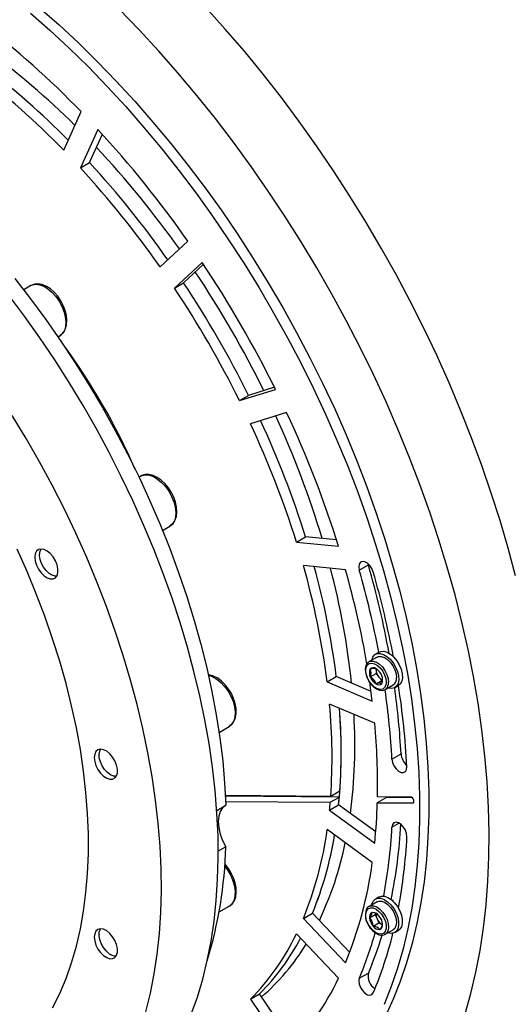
# Model space of a CAD drawing. Header units: millimetres. Extents: x 36 to 588, y 6 to 414.
# Tile 28 of 57: x 490 to 497, y 103 to 119. Entities that reach past the tile are written whole.
import ezdxf

# ---------------------------------------------------------------- set-up
doc = ezdxf.new("R2010")
doc.units = ezdxf.units.MM

msp = doc.modelspace()

# ---------------------------------------------------------------- linework, layer by layer
at = {"color": 7, "linetype": 'Continuous', "lineweight": 30}
for p, q in [((490.3252873, 116.7012727), (490.5959417, 117.2995719)), ((490.8572564, 117.0237248), (490.5865978, 116.4254305)), ((490.7280194, 116.5070715), (490.9272476, 116.94747)), ((490.5865978, 116.4254305), (490.7280194, 116.5070715)), ((491.8221158, 114.8884575), (492.2526669, 115.2878467)), ((492.4770609, 114.9594768), (492.0465098, 114.5600851)), ((492.1879315, 114.6417261), (492.4974453, 114.9288377)), ((489.8153568, 114.5978506), (489.7043315, 114.533757)), ((492.0465098, 114.5600851), (492.1879315, 114.6417261)), ((490.2377715, 113.8025011), (490.2653208, 113.8184049)), ((493.0553073, 112.8127991), (493.6164125, 112.9860645)), ((493.6000911, 113.0189943), (493.1967289, 112.89444)), ((493.0553073, 112.8127991), (493.1967289, 112.89444)), ((493.788595, 112.6275437), (493.2274898, 112.4542783)), ((491.5223969, 111.6411704), (491.4948033, 111.625241)), ((491.8613608, 110.7976458), (491.9723609, 110.8617248)), ((493.9408168, 110.6157528), (494.0822384, 110.6973937)), ((494.5632014, 110.6497937), (494.0822384, 110.6973937)), ((493.9408168, 110.6157528), (494.5942362, 110.5510835)), ((489.9513268, 110.422797), (489.9513268, 110.4187143)), ((494.7024778, 110.1868429), (494.0490583, 110.2515121)), ((494.9174183, 110.1790637), (495.0588399, 110.2607047)), ((495.0588399, 110.2607047), (495.0541742, 110.2802281)), ((490.1280738, 110.1125429), (490.1316099, 110.1105034)), ((495.4411371, 108.8587901), (495.4296289, 108.8521466)), ((495.1931514, 108.8310952), (495.0694082, 108.7596598)), ((495.0883322, 108.5250408), (495.1767204, 108.5760662)), ((495.1767204, 108.6508009), (495.1767204, 108.6349954)), ((495.1767204, 108.6349954), (495.1767204, 108.5760662)), ((495.1767204, 108.5760662), (495.2209156, 108.5210883)), ((494.4183026, 108.4470401), (494.5597243, 108.5286811)), ((494.4183026, 108.4470401), (495.1195082, 108.1488463)), ((495.1002492, 108.298819), (494.5597243, 108.5286811)), ((495.1767225, 108.4150849), (495.2651108, 108.4661104)), ((495.2209156, 108.5210883), (495.2651108, 108.4661104)), ((495.2651108, 108.4661104), (495.2753778, 108.4670312)), ((495.3193896, 108.3266355), (495.4431328, 108.3980709)), ((495.1564246, 107.803714), (494.4552191, 108.1019078)), ((492.7393956, 107.6623483), (492.8962029, 107.7528713)), ((495.4242594, 107.2464184), (495.565681, 107.3280594)), ((490.875173, 107.3139386), (490.875173, 107.3098559)), ((491.05192, 107.003687), (491.0554562, 107.001645)), ((494.6149156, 106.7482857), (494.4734939, 106.6666447)), ((494.4734939, 106.6666447), (492.8378253, 106.6794374)), ((494.6078223, 106.6572972), (492.8382489, 106.6711382)), ((492.8420779, 106.5883599), (494.4664006, 106.5756562)), ((494.4664006, 106.5756562), (494.6078223, 106.6572972)), ((495.3387118, 106.6515789), (495.1972902, 106.569938)), ((495.1972902, 106.569938), (495.7470748, 106.5656385)), ((495.7157976, 106.6569276), (495.1995198, 106.660965)), ((495.3387118, 106.6515789), (495.3389521, 106.6598747)), ((495.7368984, 106.6484674), (495.3387118, 106.6515789)), ((495.7470748, 106.5656385), (495.7631432, 106.5749146)), ((492.7036087, 106.4487538), (492.8443412, 106.5299969)), ((494.4552191, 106.4544605), (494.5966407, 106.5361015)), ((494.4552191, 106.4544605), (495.1564246, 105.9430621)), ((495.1723414, 106.1162364), (494.5966407, 106.5361015)), ((495.4242594, 106.1911222), (495.5336115, 106.2542498)), ((495.1195082, 105.6405501), (494.4183026, 106.151951)), ((492.8443412, 105.8858496), (492.7264143, 105.8177718)), ((495.1931514, 105.0313626), (495.0694082, 104.9599272)), ((495.4411371, 105.0590551), (495.4296289, 105.0524116)), ((492.739385, 104.8746045), (492.8962029, 104.9651336)), ((494.0490583, 104.7737994), (494.19048, 104.8554404)), ((494.0490583, 104.7737994), (494.7024778, 104.0840466)), ((494.7676684, 104.2461557), (494.19048, 104.8554404)), ((495.0750475, 104.7816323), (495.1634357, 104.8326578)), ((495.1726069, 104.8500702), (495.1634357, 104.8326578)), ((495.1634357, 104.8326578), (495.1927067, 104.7674895)), ((495.1927067, 104.7674895), (495.2219777, 104.7023212)), ((495.1335894, 104.6512957), (495.2219777, 104.7023212)), ((495.2219777, 104.7023212), (495.2728152, 104.6781079)), ((495.278779, 104.6755047), (495.2728152, 104.6781079)), ((495.2728152, 104.6781079), (495.278779, 104.6752686)), ((495.3193896, 104.5269005), (495.4431328, 104.5983359)), ((490.875173, 104.5262033), (490.875173, 104.5221206)), ((494.5942362, 103.844779), (493.9408168, 104.5345318)), ((491.05192, 104.2159493), (491.0554562, 104.2139097)), ((494.9174183, 103.8436608), (495.0588399, 103.9253017)), ((493.2274898, 103.5195961), (493.3689114, 103.6012371)), ((493.2274898, 103.5195961), (493.788595, 102.6984948)), ((493.904071, 102.818103), (493.3689114, 103.6012371))]:
    msp.add_line(p, q, dxfattribs=at)
at = {"color": 7, "linetype": 'Continuous', "lineweight": 30, "flags": 128}
for points in [[(489.8083478, 118.8306566), (490.1122561, 118.5630484), (490.4127504, 118.2835304), (490.7093589, 117.9925407), (491.0016051, 117.6905536), (491.289034, 117.3780315), (491.5711903, 117.0554709), (491.8476273, 116.7233874), (492.1179024, 116.3823093), (492.3815941, 116.0327669), (492.6382853, 115.6753126), (492.8875712, 115.3105206), (493.1290516, 114.9389604), (493.3623513, 114.5612233), (493.5870951, 114.1779054), (493.8029334, 113.7896102), (494.0095204, 113.3969557), (494.2065358, 113.0005577), (494.3936594, 112.6010512), (494.5706003, 112.1990615), (494.7370803, 111.7952239), (494.892834, 111.3901807), (495.0376126, 110.9845695), (495.1711929, 110.5790326), (495.2933597, 110.1742101), (495.4039193, 109.7707444), (495.5026989, 109.3692731), (495.5895425, 108.9704288), (495.664311, 108.5748442), (495.7268864, 108.1831448), (495.7771718, 107.7959486), (495.8150871, 107.4138688), (495.8405691, 107.037509), (495.8535798, 106.6674653), (495.8541025, 106.3043218), (495.8421285, 105.9486528), (495.8176834, 105.6010204), (495.7808049, 105.2619746), (495.7315479, 104.9320532), (495.6699924, 104.6117746), (495.5962354, 104.3016497), (495.5103949, 104.0021628), (495.4126016, 103.7137934), (495.3030198, 103.4369916)], [(489.9497694, 118.9122975), (490.2536777, 118.6446894), (490.5541721, 118.3651714), (490.8507805, 118.0741816), (491.1430268, 117.7721946), (491.4304556, 117.4596725), (491.7126119, 117.1371118), (491.9890489, 116.8050284), (492.259324, 116.4639503), (492.5230158, 116.1144079), (492.7797069, 115.7569536), (493.0289929, 115.3921616), (493.2704733, 115.0206014), (493.5037729, 114.6428643), (493.7285168, 114.2595464), (493.944355, 113.8712512), (494.150942, 113.4785967), (494.3479574, 113.0821987), (494.535081, 112.6826921), (494.7120219, 112.2807025), (494.878502, 111.8768649), (495.0342556, 111.4718217), (495.1790343, 111.0662104), (495.3126145, 110.6606736), (495.4347814, 110.2558511), (495.545341, 109.8523854), (495.6441205, 109.4509141), (495.7309641, 109.0520698), (495.8057326, 108.6564852), (495.8683081, 108.2647858), (495.9185935, 107.8775896), (495.9565088, 107.4955098), (495.9819908, 107.11915), (495.9950015, 106.7491063), (495.9955241, 106.3859628), (495.9835502, 106.0302938), (495.959105, 105.6826614), (495.9222265, 105.3436156), (495.8729695, 105.0136942), (495.811414, 104.6934155), (495.737657, 104.3832906), (495.6518166, 104.0838038), (495.5540232, 103.7954344), (495.4444414, 103.5186326), (495.3232355, 103.2538415)], [(496.5606628, 103.2918761), (496.6502459, 103.6099575), (496.7277202, 103.93866), (496.7929804, 104.2775162), (496.8459253, 104.6260468), (496.8864832, 104.9837626), (496.9145994, 105.3501502), (496.9302358, 105.7246936), (496.9333631, 106.1068673), (496.9239812, 106.496126), (496.9021028, 106.89192), (496.8677574, 107.2936869), (496.8209954, 107.7008624), (496.7618845, 108.1128647), (496.6905046, 108.5291171), (496.6069611, 108.9490235), (496.5113678, 109.3719949), (496.4038596, 109.7974328), (496.2845967, 110.2247287), (496.1537392, 110.6532842), (496.0114725, 111.0824907), (495.8580032, 111.5117424), (495.6935462, 111.9404284), (495.5183375, 112.3679406), (495.3326174, 112.7936802), (495.1366556, 113.2170413), (494.9307261, 113.6374229), (494.7151197, 114.0542337), (494.490144, 114.4668799), (494.2561195, 114.8747799), (494.0133705, 115.2773572), (493.7622469, 115.6740373), (493.5031028, 116.0642655), (493.2363006, 116.447487), (492.9622239, 116.8231543), (492.6812561, 117.1907442), (492.3937977, 117.5497287), (492.1002576, 117.8995993), (491.8010445, 118.2398716), (491.4965883, 118.5700543), (491.1873147, 118.8896825)], [(497.3429757, 110.0946973), (497.2295712, 110.5211396), (497.1044878, 110.9491407), (496.9679025, 111.3780995), (496.8200092, 111.8074029), (496.6610186, 112.2364472), (496.4911542, 112.6646217), (496.3106561, 113.0913255), (496.1197814, 113.51595), (495.9188, 113.9378968), (495.7079941, 114.3565672), (495.4876672, 114.7713675), (495.2581271, 115.1817161), (495.0196981, 115.5870216), (494.7727176, 115.9867221), (494.5175353, 116.3802505), (494.2545179, 116.7670398), (493.984032, 117.1465523), (493.7064571, 117.5182479), (493.4221977, 117.8815959), (493.1316458, 118.2360879), (492.8352143, 118.5812227), (492.5333291, 118.9165061)], [(489.5657252, 114.7099387), (489.8113023, 114.3940764), (490.0500937, 114.0699713), (490.2816527, 113.7382341), (490.5055367, 113.399495), (490.7213286, 113.0543892), (490.9286152, 112.7035713), (491.1270047, 112.3477079), (491.316126, 111.9874657), (491.4956168, 111.6235287), (491.6651441, 111.2565805), (491.8243875, 110.8873171), (491.9730394, 110.5164393), (492.1108217, 110.1446455), (492.2374772, 109.7726365), (492.3527657, 109.4011156), (492.4564638, 109.0307884), (492.5483818, 108.6623485), (492.6283471, 108.2964967), (492.6962035, 107.9339241), (492.7518205, 107.5753169), (492.7951011, 107.2213468), (492.825961, 106.8726878), (492.8443412, 106.5299969)], [(489.8153568, 114.5978506), (489.8392541, 114.608986), (489.8930124, 114.6188661), (489.9528019, 114.611929), (490.0161739, 114.5884616), (490.0805363, 114.5494224), (490.1432551, 114.4964076), (490.2017591, 114.4315949), (490.2536545, 114.3576317), (490.2968129, 114.2775498), (490.3294767, 114.1946223), (490.3502972, 114.1122533), (490.3584316, 114.033806), (490.3535426, 113.9624948), (490.3358324, 113.90124), (490.306022, 113.8525505), (490.2653376, 113.8184171)], [(490.265344, 113.8184208), (490.2936287, 113.8383841), (490.3302227, 113.8793864), (490.3563032, 113.9302351), (490.3718174, 113.9906225), (490.3759794, 114.059564), (490.3682328, 114.1344849), (490.3489464, 114.2119843), (490.319058, 114.2891775), (490.2797455, 114.3635227), (490.2323261, 114.432617), (490.178277, 114.4941597), (490.1190986, 114.5460436), (490.0562513, 114.5863159), (489.9911935, 114.6130108), (489.9262009, 114.6239748), (489.8717324, 114.6194486), (489.817953, 114.5993205), (489.8169394, 114.5985503)], [(492.3065601, 103.2853171), (492.4017698, 103.5527972), (492.4850141, 103.8315749), (492.5561326, 104.1211464), (492.6150034, 104.4209836), (492.6615124, 104.7305487), (492.6955797, 105.0492771), (492.7171462, 105.3765896), (492.7261699, 105.711895), (492.7226296, 106.0545897), (492.7065421, 106.4040434), (492.6779286, 106.7596283), (492.6368439, 107.1207019), (492.5833595, 107.4866073), (492.5175767, 107.8566801), (492.4396135, 108.2302486), (492.3496089, 108.6066413), (492.2477273, 108.985172), (492.1341542, 109.3651543), (492.0090961, 109.7458996), (491.8727763, 110.1267193), (491.7254435, 110.5069224), (491.5673676, 110.88582), (491.3988308, 111.2627261), (491.220145, 111.636952), (491.0316263, 112.0078285), (490.8336162, 112.3746791), (490.6264813, 112.7368371), (490.4105925, 113.093648), (490.1863418, 113.4444668), (489.9541337, 113.7886536), (489.7143898, 114.125588), (489.4675484, 114.4546566)], [(491.6011293, 103.3213191), (491.6722479, 103.6108906), (491.7311186, 103.9107278), (491.7776277, 104.2202929), (491.811695, 104.5390213), (491.8332615, 104.8663338), (491.8422851, 105.2016392), (491.8387448, 105.5443339), (491.8226574, 105.8937876), (491.7940439, 106.2493725), (491.7529591, 106.6104461), (491.6994748, 106.9763515), (491.633692, 107.3464243), (491.5557287, 107.7199928), (491.4657241, 108.0963855), (491.3638426, 108.4749162), (491.2502694, 108.8548985), (491.1252113, 109.2356438), (490.9888915, 109.6164635), (490.8415588, 109.9966666), (490.6834828, 110.3755642), (490.514946, 110.7524703), (490.3362602, 111.1266962), (490.1477416, 111.4975727), (489.9497315, 111.8644233), (489.7425966, 112.2265813), (489.5267078, 112.5833922)], [(491.5223969, 111.6411704), (491.5431879, 111.651135), (491.596491, 111.6620591), (491.6559729, 111.6561732), (491.7191974, 111.6337157), (491.7835767, 111.5956085), (491.8464724, 111.5434138), (491.9053137, 111.479263), (491.9576853, 111.4057866), (492.0014464, 111.3259919), (492.0348098, 111.2431448), (492.0564017, 111.1606396), (492.0653452, 111.0818492), (492.0612696, 111.0100051), (492.0443435, 110.9480447), (492.0152621, 110.8985036), (491.97521, 110.8634139), (491.9723609, 110.8617248)], [(491.9697983, 110.8625763), (491.9899319, 110.8732069), (492.0292001, 110.9116092), (492.0578515, 110.9600708), (492.0760358, 111.0181331), (492.0830891, 111.0851378), (492.0782991, 111.1588774), (492.0617901, 111.2360413), (492.0344263, 111.3135535), (491.9973287, 111.3888321), (491.9517848, 111.4594451), (491.899234, 111.5230624), (491.8411935, 111.577521), (491.7791218, 111.6208498), (491.7144601, 111.6510999), (491.6491472, 111.6661497), (491.5934185, 111.6653659), (491.537397, 111.6489608), (491.5227404, 111.6393441)], [(490.1536127, 103.3859407), (490.2633673, 103.607242), (490.3615315, 103.8408216), (490.4478988, 104.0861733), (490.5222754, 104.3427666), (490.5845052, 104.6100441), (490.6344534, 104.8874267), (490.6720062, 105.1743158), (490.6970878, 105.4700883), (490.7096434, 105.7741043), (490.7096434, 106.0857043), (490.6970878, 106.4042166), (490.6720062, 106.7289477), (490.6344534, 107.0591943), (490.5845052, 107.394246), (490.5222754, 107.7333701), (490.4478988, 108.0758366), (490.3615315, 108.4209059), (490.2633673, 108.7678259), (490.1536127, 109.1158473), (490.0325121, 109.4642131), (489.9003185, 109.8121763), (489.7573269, 110.1589754), (489.6038407, 110.5038656)], [(489.8770788, 110.3799345), (489.8837675, 110.3198963), (489.903332, 110.2565911), (489.9343184, 110.1947155), (489.974438, 110.1388562), (490.0207068, 110.0931549), (490.0696983, 110.0610035), (490.1177752, 110.0447864), (490.1613761, 110.0457031), (490.1972641, 110.0636899), (490.2227756, 110.097413), (490.2360266, 110.1443659), (490.2360266, 110.2010684), (490.2227756, 110.2633205), (490.1972641, 110.3264986), (490.1613761, 110.3859208), (490.1177752, 110.437178), (490.0696983, 110.4764693), (490.0207068, 110.5008823), (489.974438, 110.5086018), (489.9343184, 110.4990637), (489.903332, 110.4729641), (489.8837675, 110.4322477), (489.8770788, 110.3799345)], [(490.218327, 110.0890318), (490.1957532, 110.0890127), (490.1491809, 110.1018157), (490.101045, 110.130553), (490.0549195, 110.1730908), (490.0142183, 110.226278), (489.9819633, 110.2861703), (489.9605485, 110.3483218), (489.9515586, 110.4081286), (489.9556637, 110.4611473), (489.9725561, 110.5034549), (489.9761007, 110.5086264)], [(495.1345251, 110.1524886), (495.1133547, 110.2046045), (495.0816435, 110.2520398), (495.043214, 110.2890713), (495.0027108, 110.3112292), (494.9650105, 110.3158444), (494.9346605, 110.3023601), (494.9153278, 110.2723997), (494.9093387, 110.2295796), (494.9174183, 110.1790637)], [(495.1102274, 108.7832257), (495.1261969, 108.8296896), (495.1546924, 108.8650849), (495.1934548, 108.8847413), (495.2400524, 108.8874225), (495.2915558, 108.8729603), (495.3447283, 108.8422645), (495.3962317, 108.7972621), (495.4428293, 108.7407805), (495.4815918, 108.6763699), (495.510083, 108.6080769), (495.5265161, 108.5401916), (495.5298541, 108.4769822), (495.5198906, 108.4224178), (495.4972493, 108.3799295), (495.4633548, 108.3521822), (495.4203355, 108.3409258), (495.3708973, 108.3468612), (495.3602088, 108.3502014)], [(495.2247236, 108.9070535), (495.2500243, 108.9173982), (495.2966219, 108.9200794), (495.3481253, 108.9056172), (495.4012978, 108.8749213), (495.4528012, 108.8299189), (495.4993988, 108.7734373), (495.5381613, 108.7090267), (495.5666525, 108.6407338), (495.5830856, 108.5728485), (495.5864236, 108.5096391), (495.5764601, 108.4550747), (495.5538188, 108.4125864), (495.5246996, 108.3874239)], [(495.0731698, 108.7593692), (495.0573289, 108.7514631), (495.0310377, 108.7209773), (495.0153422, 108.6809895), (495.0103162, 108.632046), (495.0167963, 108.576589), (495.0344495, 108.5188747), (495.059097, 108.4685867)], [(495.3358227, 108.4410967), (495.3293784, 108.3930568), (495.3105641, 108.3563508), (495.2809095, 108.3339503), (495.242813, 108.3276707), (495.1993638, 108.3380211), (495.1540812, 108.3641622), (495.1106278, 108.4039796), (495.0725355, 108.454242), (495.042881, 108.5108809), (495.0240666, 108.5693095), (495.0176224, 108.6247898), (495.0240666, 108.6728298), (495.042881, 108.7095357), (495.0725355, 108.7319363), (495.1106278, 108.7382182), (495.1540812, 108.7278654), (495.1993638, 108.7017244), (495.242813, 108.6619094), (495.2809095, 108.6116445), (495.3105641, 108.5550056), (495.3293784, 108.4965771), (495.3358227, 108.4410967)], [(495.0716294, 108.7608962), (495.0924541, 108.7687705), (495.1351995, 108.76967), (495.1823365, 108.7537692), (495.2303628, 108.7222504), (495.2757255, 108.6774469), (495.3150569, 108.6226827), (495.3454406, 108.5620189), (495.3646216, 108.4999547), (495.3711754, 108.4410967)], [(495.1931514, 108.8310952), (495.2161973, 108.8402058), (495.2589426, 108.8411054), (495.3060796, 108.8252046), (495.354106, 108.7936858), (495.3994686, 108.7488823), (495.4388001, 108.6941181), (495.4691837, 108.6334543), (495.4883648, 108.5713901), (495.4949186, 108.5125321)], [(492.8928438, 107.7525352), (492.90337, 107.7572191), (492.9450258, 107.7930481), (492.9760628, 107.8392979), (492.9966747, 107.8951799), (493.0063516, 107.9602781), (493.0042885, 108.0327501), (492.9903948, 108.1094458), (492.9654144, 108.1871151), (492.9304304, 108.2631203), (492.8866967, 108.3350049), (492.8356084, 108.4004207), (492.7786849, 108.4571498), (492.7174076, 108.5031859), (492.6532053, 108.5365995), (492.5877828, 108.5553091), (492.5683152, 108.5562276)], [(492.5744876, 108.5484872), (492.5759627, 108.5481759), (492.6390313, 108.5267331), (492.7034148, 108.4895653), (492.7664791, 108.4381931), (492.8256449, 108.3747189), (492.8784886, 108.3017413), (492.9228439, 108.2222485), (492.9569028, 108.1394914), (492.9792617, 108.0568647), (492.9890103, 107.9777482), (492.9857481, 107.9053786), (492.9696101, 107.8427223), (492.9412579, 107.7923393), (492.9018506, 107.7562957), (492.8962029, 107.7528713)], [(495.1767204, 108.6349954), (495.1774791, 108.6478808), (495.1777783, 108.6501026)], [(495.2551557, 108.563075), (495.2480202, 108.574098), (495.2420396, 108.5857976)], [(495.059097, 108.4685867), (495.0619672, 108.4627296), (495.0976171, 108.411524), (495.1393383, 108.3683821), (495.1849601, 108.3360391), (495.232369, 108.3169294), (495.2742335, 108.3130585), (495.3114133, 108.3224969), (495.3199733, 108.3288001)], [(495.1195082, 108.1488463), (495.0864903, 108.3978224), (495.0798986, 108.4432646)], [(495.2651087, 108.4229898), (495.2728047, 108.4482), (495.2784671, 108.4896623)], [(490.800925, 107.2710761), (490.8076095, 107.2110404), (490.8271741, 107.1477352), (490.8581647, 107.0858595), (490.89828, 107.0300003), (490.9445488, 106.9843014), (490.9935403, 106.95215), (491.0416173, 106.9359305), (491.0852182, 106.9368496), (491.1211062, 106.9548364), (491.1466219, 106.9885546), (491.1598687, 107.0355099), (491.1598687, 107.0922149), (491.1466219, 107.1544645), (491.1211062, 107.2176426), (491.0852182, 107.2770648), (491.0416173, 107.328322), (490.9935403, 107.3676134), (490.9445488, 107.3920263), (490.89828, 107.3997483), (490.8581647, 107.3902053), (490.8271741, 107.3641082), (490.8076095, 107.3233942), (490.800925, 107.2710761)], [(491.0519496, 107.00367), (491.004252, 107.0387757), (490.9600989, 107.0864119), (490.9227526, 107.1430549), (490.8949905, 107.2045002), (490.8788693, 107.2661898), (490.8755819, 107.3235491), (490.8853768, 107.3723267), (490.8999427, 107.3997705)], [(495.4242594, 107.2464184), (495.4337214, 107.1954573), (495.4560845, 107.1435289), (495.4886556, 107.0968943), (495.5275108, 107.0611744), (495.5679549, 107.040681), (495.6051115, 107.0378909), (495.6345047, 107.0531297), (495.6525857, 107.0845671), (495.6571713, 107.1284091)], [(491.1421691, 106.9801759), (491.0996429, 106.9837077), (491.0519496, 107.00367)], [(495.7470748, 106.5656385), (495.7580161, 106.5690196), (495.7649155, 106.5788321), (495.7667152, 106.5935864), (495.7631454, 106.6110342), (495.7547455, 106.6285228), (495.7428011, 106.6433829), (495.7291244, 106.6533565), (495.7157976, 106.6569276)], [(492.8365103, 106.5254772), (492.7943466, 106.4902851), (492.7571436, 106.43309), (492.7342115, 106.3606917), (492.7264649, 106.2759718), (492.7342115, 106.1823103), (492.7571436, 106.0834352), (492.7943466, 105.9832839), (492.8443412, 105.8858496)], [(495.6571713, 106.0402147), (495.6525857, 106.0893511), (495.6345047, 106.1416644), (495.6051115, 106.1908423), (495.5679549, 106.2309499), (495.5275108, 106.2571547), (495.4886556, 106.266296), (495.4560845, 106.2572672), (495.4337214, 106.2311587), (495.4242594, 106.1911222)], [(492.8933201, 104.9651455), (492.904548, 104.9702443), (492.9459383, 105.0063605), (492.9767139, 105.052856), (492.9970561, 105.1089814), (493.0064485, 105.1742925), (493.0040799, 105.2469166), (492.9898933, 105.3236694), (492.9646494, 105.4013278), (492.9294273, 105.4772612), (492.8854913, 105.5490095), (492.8342344, 105.614233), (492.8241086, 105.6242617)], [(492.827512, 105.5846963), (492.8754119, 105.51879), (492.9203573, 105.4396111), (492.9551031, 105.3569612), (492.9782249, 105.274225), (492.9887827, 105.1947899), (492.986334, 105.1219093), (492.9709883, 105.0585643), (492.9433695, 105.0073491), (492.904607, 104.9703639), (492.8962029, 104.9651336)], [(495.1102274, 104.9834931), (495.1124907, 104.9936604), (495.1318951, 105.0396283), (495.1629995, 105.0714757), (495.2038525, 105.0871974), (495.2518872, 105.0858051), (495.3040819, 105.067391), (495.3571616, 105.0331058), (495.4077926, 104.9851053)], [(495.1931514, 105.0313626), (495.2200706, 105.0413035), (495.2633849, 105.0405556), (495.3107664, 105.0230658), (495.3586915, 104.9901331), (495.4036117, 104.9442005), (495.4421887, 104.8886745), (495.4715692, 104.8276747), (495.4895702, 104.7657224), (495.4948554, 104.7074143), (495.4870371, 104.6570721), (495.4666886, 104.6184363), (495.4431328, 104.5983359)], [(495.2247236, 105.107321), (495.260422, 105.1198543), (495.3084567, 105.118462), (495.3606514, 105.1000479), (495.4137311, 105.0657627), (495.4643621, 105.0177621)], [(495.0325297, 104.8940941), (495.0573121, 104.9235537), (495.0917713, 104.9375909), (495.133109, 104.9350712), (495.1779827, 104.9161989), (495.2227553, 104.8824994), (495.2637979, 104.8367051), (495.2977851, 104.7825293), (495.3219648, 104.7243568), (495.334377, 104.666901), (495.3340188, 104.6148172), (495.3209153, 104.5723249), (495.2961288, 104.5428677), (495.2616737, 104.5288282), (495.2203319, 104.5313503), (495.1754581, 104.5502226), (495.1306897, 104.5839196), (495.0896471, 104.6297139), (495.0556599, 104.6838898), (495.0314803, 104.7420647), (495.019068, 104.799518), (495.0194263, 104.8516019), (495.0325297, 104.8940941)], [(495.0711531, 104.9609057), (495.0963274, 104.9698681), (495.1396417, 104.9691202), (495.1870232, 104.9516304), (495.2349484, 104.9186977), (495.2798685, 104.8727651), (495.3184455, 104.8172391), (495.3478261, 104.7562393), (495.365827, 104.694287), (495.3711122, 104.6359789), (495.363294, 104.5856367), (495.3429455, 104.5470009), (495.316962, 104.525557)], [(495.4077926, 104.9851053), (495.4527886, 104.926409), (495.4893257, 104.8607036), (495.5151027, 104.7921184), (495.5285054, 104.7249604), (495.5286909, 104.6634493), (495.5156464, 104.6114519), (495.4901939, 104.572234), (495.4539308, 104.5482608), (495.4091329, 104.5410389), (495.3602088, 104.5504664)], [(495.4643621, 105.0177621), (495.5093581, 104.9590659), (495.5458952, 104.8933605), (495.5716722, 104.8247752), (495.5850749, 104.7576173), (495.5852604, 104.6961062), (495.5722159, 104.6441088), (495.5467634, 104.6048908), (495.5246996, 104.5876914)], [(495.2551557, 104.76334), (495.2464229, 104.7772173), (495.2420396, 104.7860626)], [(490.800925, 104.4833409), (490.8076095, 104.4233051), (490.8271741, 104.3599999), (490.8581647, 104.2981218), (490.89828, 104.242265), (490.9445488, 104.1965637), (490.9935403, 104.1644123), (491.0416173, 104.1481952), (491.0852182, 104.1491118), (491.1211062, 104.1670986), (491.1466219, 104.2008194), (491.1598687, 104.2477746), (491.1598687, 104.3044772), (491.1466219, 104.3667268), (491.1211062, 104.4299073), (491.0852182, 104.4893296), (491.0416173, 104.5405868), (490.9935403, 104.5798781), (490.9445488, 104.604291), (490.89828, 104.6120106), (490.8581647, 104.60247), (490.8271741, 104.5763729), (490.8076095, 104.5356565), (490.800925, 104.4833409)], [(490.9842996, 104.2705259), (490.9427429, 104.3225863), (490.9092867, 104.381875), (490.8864136, 104.4439947), (490.8758137, 104.5043441), (490.8782792, 104.5584406), (490.8936249, 104.6022739), (490.8999427, 104.6120352)], [(495.0676802, 104.6557471), (495.0880519, 104.6239519), (495.1284623, 104.5785176), (495.1733065, 104.543241), (495.220471, 104.5206003), (495.2675385, 104.5130322), (495.3056034, 104.5202928), (495.3156027, 104.5267555)], [(494.9174183, 103.8436608), (494.9093387, 103.8024733), (494.9153278, 103.7527408), (494.9346605, 103.7004593), (494.9650105, 103.6519337), (495.0027108, 103.613021), (495.043214, 103.5884125), (495.0816435, 103.5810768), (495.1133547, 103.5918966), (495.1345251, 103.6195721)]]:
    msp.add_lwpolyline(points, dxfattribs=at)
at = {"color": 7, "linetype": 'Continuous', "lineweight": 30}
for centre, radius, start, end in [((480.9046526, 107.9376648), 13.4746573, 44.00959807, 52.86327876), ((482.2279662, 108.7702614), 11.7290265, 45.15352524, 54.01329624), ((481.5916635, 108.2397609), 12.1603193, 44.09337328, 52.77950842), ((481.7628752, 108.3577493), 12.113356, 44.55090061, 52.78772113), ((481.7644883, 108.3595834), 12.1109197, 44.55007069, 52.78855104), ((478.6960071, 105.8189307), 16.5361239, 34.93313227, 42.65598883), ((480.0144164, 106.5807853), 14.8439506, 35.34215471, 43.20310274), ((479.7460388, 106.4143592), 14.915319, 35.14380025, 42.58377898), ((479.7512881, 106.4185894), 14.9085915, 35.14211925, 42.58545998), ((479.5978582, 106.3268922), 14.9242377, 35.00644043, 42.58268895), ((477.7414103, 105.1362254), 17.7097619, 26.31138199, 33.68867935), ((479.1006697, 105.9209279), 15.9711303, 26.18082502, 33.81937172), ((478.7368824, 105.7108992), 15.9829369, 26.38128654, 33.61878271), ((478.8783041, 105.7925402), 15.9829369, 26.38128654, 33.61878271), ((478.885928, 105.7969419), 15.9741511, 26.37929356, 33.62077569), ((482.0696014, 107.634852), 10.2294547, 23.68621695, 36.30838952), ((480.1270626, 106.3814667), 14.8460695, 16.79783327, 24.65810019), ((478.8087393, 105.6210228), 16.5374548, 17.34441105, 25.06688021), ((479.6997209, 106.1480137), 14.9254649, 17.41776689, 24.99360667), ((479.8499553, 106.232734), 14.9161345, 17.41661388, 24.85655984), ((479.85673, 106.2353531), 14.9088865, 17.41480285, 24.85837087), ((482.3524234, 106.918046), 12.1623709, 7.22205605, 15.90721308), ((482.5406929, 107.0073959), 12.1149257, 7.21374034, 15.45015411), ((482.542842, 107.0078266), 12.1127395, 7.2129958, 15.45089865), ((481.1258624, 106.2722072), 14.4926179, 10.40196655, 15.97446393), ((483.1297571, 107.2037606), 11.731346, 5.98883158, 14.84763418), ((481.3227261, 106.3726229), 13.9128009, 9.71461734, 15.91147575), ((480.9350248, 106.1778547), 14.543624, 10.80676071, 15.96903109), ((480.7173809, 106.0268288), 14.9958366, 10.79251419, 15.96918604), ((495.2062102, 108.5839699), 0.1317872, 153.43876922, 206.56123078), ((495.1365674, 108.601647), 0.0634695, 50.75269416, 139.46202372), ((495.1461236, 108.494727), 0.1590435, 78.9074933, 111.30722459), ((494.9657809, 108.5839699), 0.1359833, 334.31927822, 25.68072178), ((495.3684075, 108.6438414), 0.1918911, 182.64222419, 219.76960573), ((495.0572607, 108.4642667), 0.2215073, 20.22630734, 57.36311449), ((495.1472809, 108.481919), 0.1317423, 333.42900677, 26.57099323), ((495.2962045, 108.6016383), 0.2215358, 200.227997, 237.3616164), ((495.0138531, 108.374664), 0.1678103, 13.93804165, 63.65157175), ((495.2311603, 108.3044903), 0.1232665, 74.01375942, 116.20770239), ((495.216874, 108.4642276), 0.0634598, 230.74988966, 319.47157214), ((495.33694, 108.6080725), 0.14501, 216.85911007, 246.35412583), ((495.2466818, 108.4283263), 0.1251469, 306.23868916, 5.85687012), ((495.3710014, 108.4996507), 0.1245849, 305.37836367, 5.93467074), ((483.3137703, 106.4718407), 12.3608507, 3.04479945, 8.91663356), ((483.5594439, 106.6188625), 11.8814003, 3.02767688, 8.23664153), ((483.803723, 106.7100273), 11.7781841, 3.00784036, 8.02301235), ((485.5884577, 107.2712615), 8.9055843, 356.10708782, 5.3519012), ((486.0098443, 107.355958), 8.625847, 354.54600424, 4.52573751), ((485.8094986, 107.3506284), 8.8259948, 356.08672533, 4.45760221), ((486.6799535, 107.4702277), 8.1685275, 352.49598028, 3.29990665), ((484.8925964, 106.8444592), 10.3085566, 358.98007072, 5.33933937), ((495.8268034, 107.3517676), 0.2621964, 185.18787141, 229.31677765), ((487.0033135, 107.2030895), 7.4894153, 354.26323202, 355.19435553), ((487.1447352, 107.2847305), 7.4894153, 354.26323202, 355.19435553), ((486.5625991, 106.8180572), 8.6382553, 354.18636533, 358.35404919), ((488.8031523, 106.9178615), 5.667145, 337.76960086, 352.23274812), ((487.3414782, 106.6099689), 8.0936261, 349.39412803, 357.03360767), ((487.5825284, 106.6809491), 7.9934602, 348.35537572, 356.79923216), ((489.0194259, 106.9741557), 5.5882694, 337.71981169, 350.66588663), ((489.0627488, 106.9618907), 5.5435331, 337.66734821, 350.71835011), ((489.5914398, 106.9880276), 5.2132284, 334.49601265, 348.47870339), ((487.3234401, 106.4720629), 8.3449128, 349.37350246, 357.03362535), ((486.1439711, 106.0726474), 6.7029735, 343.02670975, 358.4030797), ((488.8948352, 106.4741938), 6.280248, 337.63028405, 352.37201203), ((495.2806288, 104.8212646), 0.2697094, 159.44798866, 217.85668077), ((495.1052936, 104.8824803), 0.0841499, 113.11407063, 156.56448532), ((495.1431282, 104.7980974), 0.0700435, 110.86541821, 193.59568888), ((494.9872119, 104.8801965), 0.1320226, 311.70586104, 352.75524605), ((495.3037302, 104.8060318), 0.2299807, 186.09016464, 222.28523304), ((494.9593399, 104.6513455), 0.1742495, 359.98362719, 48.39177049), ((495.1253419, 104.7476259), 0.1161425, 35.53369147, 93.53510816), ((495.118299, 104.7278769), 0.1356705, 58.21942909, 90.04999914), ((495.3323675, 104.8356), 0.155384, 175.25092232, 205.99781214), ((495.3607681, 104.8375255), 0.1820705, 202.6229012, 241.11388101), ((495.0496493, 104.6603607), 0.2300487, 6.09500424, 42.27959379), ((495.1382229, 104.5300747), 0.1213095, 36.87797487, 92.18898036), ((495.2280935, 104.7187759), 0.1161232, 215.52856574, 273.53838949), ((495.2103204, 104.668323), 0.0700397, 290.85977465, 13.59531317), ((495.1420938, 104.7059221), 0.1389204, 312.11698812, 348.96591091), ((490.5671593, 106.147497), 3.7394146, 315.35135641, 334.44726568), ((490.7457822, 106.1980073), 3.6910734, 315.28932502, 332.02062123), ((490.763123, 106.1852482), 3.6697748, 315.24042162, 332.06952463), ((489.5236757, 106.1207792), 5.8547184, 337.11160752, 344.43854613), ((489.7157338, 106.183144), 5.8005719, 337.09248501, 343.25528928), ((489.4209463, 106.0221039), 6.1981563, 337.19348563, 346.2040184), ((491.1423062, 104.3913471), 0.1989065, 217.40367416, 269.96051745), ((491.1200123, 106.1931624), 3.4858326, 310.84353171, 328.53440011), ((490.8496687, 105.6203119), 4.144189, 315.16726211, 334.63145351), ((495.2802229, 103.8754971), 0.2269161, 167.3212372, 238.24932605)]:
    msp.add_arc(centre, radius, start, end, dxfattribs=at)
for points in [[(495.2247236, 108.9070535), (495.1681541, 108.8743966)], [(495.4681301, 108.354767), (495.5246996, 108.3874239)], [(495.2247236, 105.107321), (495.1681541, 105.0746641)], [(495.4681301, 104.5550345), (495.5246996, 104.5876914)]]:
    msp.add_open_spline(points, degree=1, dxfattribs=at)

doc.saveas('drawing.dxf')
